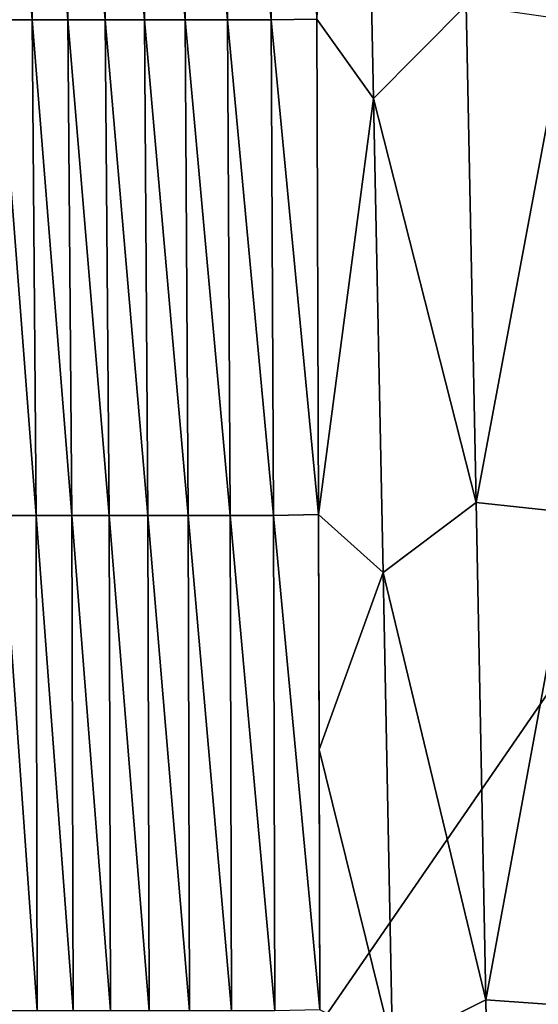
# Model space of a CAD drawing. Header units: metres. Extents: x -36 to 82, y -104 to 104.
# Tile 56 of 245: x -11 to -5, y -75 to -64. Entities that reach past the tile are written whole.
import ezdxf

# ---------------------------------------------------------------- set-up
doc = ezdxf.new("R2010")
doc.units = ezdxf.units.M
doc.layers.add('solid_FIT-SHOWER-153_SW0001', color=7, linetype='CONTINUOUS')

msp = doc.modelspace()

# ---------------------------------------------------------------- linework, layer by layer
at = {"layer": 'solid_FIT-SHOWER-153_SW0001'}
for points in [[(-14.693891, -85.322571, 16.90811), (14.69385, -85.322571, 16.90811), (14.69363, -42.661285, 16.90811)], [(-14.693668, -42.661289, 16.90811), (-14.693891, -85.322571, 16.90811), (14.69363, -42.661285, 16.90811)], [(-10.982751, -58.712921, -19.799982), (-10.592614, -64.050941, -19.65131), (-10.960964, -64.050941, -19.530579)], [(-10.982751, -58.712921, -19.799982), (-10.615781, -58.712921, -19.913641), (-10.592614, -64.050941, -19.65131)], [(-10.615781, -58.712921, -19.913641), (-10.206965, -64.050941, -19.75857), (-10.592614, -64.050941, -19.65131)], [(-10.615781, -58.712921, -19.913641), (-10.231125, -58.712921, -20.014202), (-10.206965, -64.050941, -19.75857)], [(-10.231125, -58.712921, -20.014202), (-9.803823, -64.050941, -19.853313), (-10.206965, -64.050941, -19.75857)], [(-10.231125, -58.712921, -20.014202), (-9.82852, -58.712921, -20.10265), (-9.803823, -64.050941, -19.853313)], [(-9.82852, -58.712921, -20.10265), (-9.382994, -64.050941, -19.936495), (-9.803823, -64.050941, -19.853313)], [(-9.82852, -58.712921, -20.10265), (-9.407712, -58.712921, -20.179968), (-9.382994, -64.050941, -19.936495)], [(-9.407712, -58.712921, -20.179968), (-8.944449, -64.050941, -20.008995), (-9.382994, -64.050941, -19.936495)], [(-9.407712, -58.712921, -20.179968), (-8.968612, -58.712921, -20.24703), (-8.944449, -64.050941, -20.008995)], [(-8.968612, -58.712921, -20.24703), (-8.488338, -64.050941, -20.071606), (-8.944449, -64.050941, -20.008995)], [(-8.968612, -58.712921, -20.24703), (-8.511244, -58.712921, -20.30463), (-8.488338, -64.050941, -20.071606)], [(-8.511244, -58.712921, -20.30463), (-8.01482, -64.050941, -20.12512), (-8.488338, -64.050941, -20.071606)], [(-8.511244, -58.712921, -20.30463), (-8.035642, -58.712921, -20.353563), (-8.01482, -64.050941, -20.12512)], [(-8.035642, -58.712921, -20.353563), (-7.523963, -64.041809, -20.17074), (-8.01482, -64.050941, -20.12512)], [(-6.912098, -64.897987, -20.178061), (-7.523963, -64.041809, -20.17074), (-7.016305, -59.791798, -20.386156)], [(-6.912098, -64.897987, -20.178061), (-7.016305, -59.791798, -20.386156), (-5.915407, -63.891575, -20.272087)], [(-6.912098, -64.897987, -20.178061), (-5.915407, -63.891575, -20.272087), (-5.808566, -69.249367, -20.044052)], [(-5.808566, -69.249367, -20.044052), (-5.915407, -63.891575, -20.272087), (-4.835247, -64.046539, -20.299204)], [(-10.960964, -64.050941, -19.530579), (-10.54726, -69.388969, -19.377853), (-10.914754, -69.388969, -19.252172)], [(-10.960964, -64.050941, -19.530579), (-10.592614, -64.050941, -19.65131), (-10.54726, -69.388969, -19.377853)], [(-10.592614, -64.050941, -19.65131), (-10.163127, -69.388969, -19.490017), (-10.54726, -69.388969, -19.377853)], [(-10.592614, -64.050941, -19.65131), (-10.206965, -64.050941, -19.75857), (-10.163127, -69.388969, -19.490017)], [(-10.206965, -64.050941, -19.75857), (-9.762228, -69.388969, -19.58956), (-10.163127, -69.388969, -19.490017)], [(-10.206965, -64.050941, -19.75857), (-9.803823, -64.050941, -19.853313), (-9.762228, -69.388969, -19.58956)], [(-9.803823, -64.050941, -19.853313), (-9.34444, -69.388969, -19.677382), (-9.762228, -69.388969, -19.58956)], [(-9.803823, -64.050941, -19.853313), (-9.382994, -64.050941, -19.936495), (-9.34444, -69.388969, -19.677382)], [(-9.382994, -64.050941, -19.936495), (-8.909787, -69.388969, -19.754333), (-9.34444, -69.388969, -19.677382)], [(-9.382994, -64.050941, -19.936495), (-8.944449, -64.050941, -20.008995), (-8.909787, -69.388969, -19.754333)], [(-8.944449, -64.050941, -20.008995), (-8.458524, -69.388969, -19.821188), (-8.909787, -69.388969, -19.754333)], [(-8.944449, -64.050941, -20.008995), (-8.488338, -64.050941, -20.071606), (-8.458524, -69.388969, -19.821188)], [(-8.488338, -64.050941, -20.071606), (-7.990927, -69.388969, -19.878712), (-8.458524, -69.388969, -19.821188)], [(-8.488338, -64.050941, -20.071606), (-8.01482, -64.050941, -20.12512), (-7.990927, -69.388969, -19.878712)], [(-8.01482, -64.050941, -20.12512), (-7.523963, -64.041809, -20.17074), (-7.507213, -69.380539, -19.928076)], [(-8.01482, -64.050941, -20.12512), (-7.507213, -69.380539, -19.928076), (-7.990927, -69.388969, -19.878712)], [(-6.912098, -64.897987, -20.178061), (-7.507213, -69.380539, -19.928076), (-7.523963, -64.041809, -20.17074)], [(-5.808566, -69.249367, -20.044052), (-4.835247, -64.046539, -20.299204), (-4.735631, -69.365585, -20.075127)], [(-6.809074, -70.004173, -19.954308), (-7.507213, -69.380539, -19.928076), (-6.912098, -64.897987, -20.178061)], [(-6.809074, -70.004173, -19.954308), (-6.912098, -64.897987, -20.178061), (-5.808566, -69.249367, -20.044052)], [(-6.809074, -70.004173, -19.954308), (-5.808566, -69.249367, -20.044052), (-5.704369, -74.607155, -19.79888)], [(-5.704369, -74.607155, -19.79888), (-5.808566, -69.249367, -20.044052), (-4.735631, -69.365585, -20.075127)], [(-5.704369, -74.607155, -19.79888), (-4.735631, -69.365585, -20.075127), (-4.638499, -74.684631, -19.834093)], [(-10.914754, -69.388969, -19.252172), (-10.537395, -74.72699, -19.076365), (-10.906871, -74.72699, -18.943026)], [(-10.914754, -69.388969, -19.252172), (-10.54726, -69.388969, -19.377853), (-10.537395, -74.72699, -19.076365)], [(-10.54726, -69.388969, -19.377853), (-10.15151, -74.72699, -19.195749), (-10.537395, -74.72699, -19.076365)], [(-10.54726, -69.388969, -19.377853), (-10.163127, -69.388969, -19.490017), (-10.15151, -74.72699, -19.195749)], [(-10.163127, -69.388969, -19.490017), (-9.749153, -74.72699, -19.302055), (-10.15151, -74.72699, -19.195749)], [(-10.163127, -69.388969, -19.490017), (-9.762228, -69.388969, -19.58956), (-9.749153, -74.72699, -19.302055)], [(-9.762228, -69.388969, -19.58956), (-9.330259, -74.72699, -19.396164), (-9.749153, -74.72699, -19.302055)], [(-9.762228, -69.388969, -19.58956), (-9.34444, -69.388969, -19.677382), (-9.330259, -74.72699, -19.396164)], [(-9.34444, -69.388969, -19.677382), (-8.894877, -74.72699, -19.478926), (-9.330259, -74.72699, -19.396164)], [(-9.34444, -69.388969, -19.677382), (-8.909787, -69.388969, -19.754333), (-8.894877, -74.72699, -19.478926)], [(-8.909787, -69.388969, -19.754333), (-8.443356, -74.72699, -19.551121), (-8.894877, -74.72699, -19.478926)], [(-8.909787, -69.388969, -19.754333), (-8.458524, -69.388969, -19.821188), (-8.443356, -74.72699, -19.551121)], [(-8.458524, -69.388969, -19.821188), (-7.976088, -74.72699, -19.613522), (-8.443356, -74.72699, -19.551121)], [(-8.458524, -69.388969, -19.821188), (-7.990927, -69.388969, -19.878712), (-7.976088, -74.72699, -19.613522)], [(-7.990927, -69.388969, -19.878712), (-7.507213, -69.380539, -19.928076), (-7.493399, -74.715042, -19.667513)], [(-7.990927, -69.388969, -19.878712), (-7.493399, -74.715042, -19.667513), (-7.976088, -74.72699, -19.613522)], [(-7.507213, -69.380539, -19.928076), (-7.500193, -71.91037, -19.806744), (-7.493399, -74.715042, -19.667513)], [(-6.809074, -70.004173, -19.954308), (-7.500193, -71.91037, -19.806744), (-7.507213, -69.380539, -19.928076)], [(-6.708704, -75.110359, -19.715109), (-7.500193, -71.91037, -19.806744), (-6.809074, -70.004173, -19.954308)], [(-6.708704, -75.110359, -19.715109), (-6.809074, -70.004173, -19.954308), (-5.704369, -74.607155, -19.79888)], [(-6.708704, -75.110359, -19.715109), (-7.493399, -74.715042, -19.667513), (-7.500193, -71.91037, -19.806744)], [(-6.708704, -75.110359, -19.715109), (-5.704369, -74.607155, -19.79888), (-5.604491, -79.964943, -19.536749)], [(-5.604491, -79.964943, -19.536749), (-5.704369, -74.607155, -19.79888), (-4.638499, -74.684631, -19.834093)]]:
    msp.add_3dface(points, dxfattribs=at)

doc.saveas('drawing.dxf')
